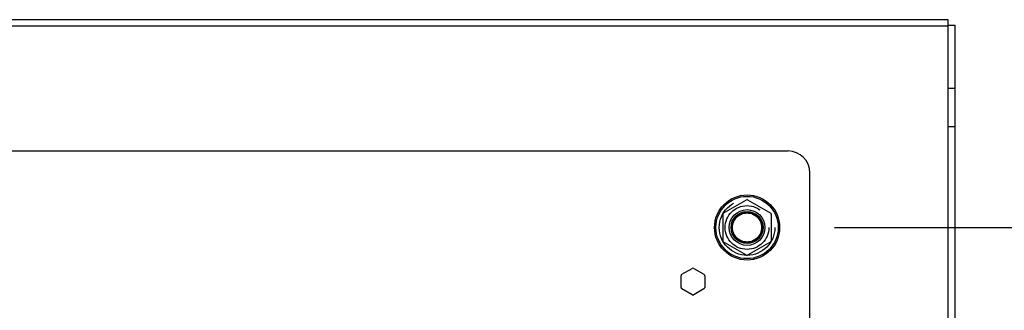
# Model space of a CAD drawing. Header units: inches. Extents: x 0 to 243, y 0 to 157.
# Tile 25 of 27: x 201.48 to 212.73, y 122.81 to 126.13. Entities that reach past the tile are written whole.
import ezdxf

# ---------------------------------------------------------------- set-up
doc = ezdxf.new("R2010")
doc.units = ezdxf.units.IN
doc.header["$LTSCALE"] = 13.357143
doc.header["$MEASUREMENT"] = 0
doc.linetypes.add('DOT', pattern=[0.2, 0.1, -0.1])
doc.linetypes.add('HIDDEN', pattern=[0.2, 0.1, -0.1])
doc.layers.get('0').update_dxf_attribs({"linetype": 'CONTINUOUS'})
for name, color, linetype in [('DEFAULT_2', 8, 'HIDDEN'), ('DIMENSIONS', 7, 'CONTINUOUS'), ('SUBPANELS', 7, 'CONTINUOUS')]:
    doc.layers.add(name, color=color, linetype=linetype)
doc.styles.get("Standard").update_dxf_attribs({"font": 'arial.ttf'})
doc.dimstyles.new('DIMSTYLE_1', dxfattribs={"dimtxt": 1.071429, "dimasz": 1.428571, "dimexe": 0.09, "dimexo": 0.07, "dimgap": 0.0375, "dimtad": 0, "dimtih": 1, "dimtoh": 1, "dimzin": 4, "dimdsep": 46, "dimtxsty": 'Standard', "dimblk": '_FILLED', "dimblk1": '_FILLED', "dimblk2": '_FILLED', "dimcen": 0.09, "dimazin": 1, "dimtfac": 1, "dimtdec": 3, "dimtofl": 0, "dimtmove": 0, "dimatfit": 3, "dimldrblk": '_FILLED', "dimfxl": 0, "dimtolj": 1, "dimtzin": 4, "dimarcsym": 0})

# ---------------------------------------------------------------- blocks, each defined once
blk = doc.blocks.new('_FILLED')
at = {"color": 0, "linetype": 'ByBlock'}
blk.add_solid([(0, 0), (-1, 0.2), (-1, -0.2)], dxfattribs=at)
blk = doc.blocks.new('*D26')
at = {"layer": 'DIMENSIONS', "color": 2, "linetype": 'Continuous'}
for p, q in [((210.791, 123.755), (216.29, 123.755)), ((215.004, 123.755), (215.004, 115.201)), ((215.004, 104.505), (215.004, 113.059)), ((210.791, 104.505), (216.29, 104.505))]:
    blk.add_line(p, q, dxfattribs=at)
at = {"layer": 'DIMENSIONS', "color": 2, "linetype": 'Continuous', "xscale": 1.4285714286, "yscale": 1.4285714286, "zscale": 1.4285714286}
for p, rotation in [((215.004, 123.755), 90), ((215.004, 104.505), 270)]:
    blk.add_blockref('_FILLED', p, dxfattribs=dict(at, rotation=rotation))
at = {"layer": 'DIMENSIONS', "color": 2, "linetype": 'Continuous', "insert": (215.004, 114.666), "char_height": 1.0714, "width": 3.74403, "attachment_point": 2, "line_spacing_factor": 0.9}
blk.add_mtext('19.25', dxfattribs=at)

msp = doc.modelspace()

# ---------------------------------------------------------------- linework, layer by layer
at = {"color": 7, "linetype": 'Continuous'}
for p, q in [((212.091, 126.13), (195.241, 126.13)), ((212.091, 126.055), (195.241, 126.055)), ((212.091, 102.13), (212.091, 126.13)), ((212.091, 126.067), (212.166, 126.067)), ((212.166, 126.067), (212.166, 102.193)), ((209.518, 123.918), (209.786, 124.073)), ((209.796, 124.073), (210.063, 123.918)), ((209.513, 123.909), (209.513, 123.601)), ((210.068, 123.909), (210.068, 123.601)), ((209.786, 123.438), (209.518, 123.592)), ((210.063, 123.592), (209.796, 123.438))]:
    msp.add_line(p, q, dxfattribs=at)
for radius in [0.372, 0.356, 0.204, 0.183, 0.183]:
    msp.add_circle((209.791, 123.755), radius, dxfattribs=at)
for centre, start, end in [((209.791, 124.064), 60, 119.9873), ((209.523, 123.909), 120.0108, 179.9876), ((210.058, 123.909), 0.0113, 59.988), ((209.523, 123.601), 180.0113, 240), ((210.058, 123.601), 300, 360), ((209.791, 123.446), 240.0117, 300)]:
    msp.add_arc(centre, 0.01, start, end, dxfattribs=at)
at = {"layer": 'DEFAULT_2', "color": 8, "linetype": 'HIDDEN'}
for p, q in [((212.091, 125.349), (212.166, 125.349)), ((212.091, 124.911), (212.166, 124.911))]:
    msp.add_line(p, q, dxfattribs=at)
for radius in [0.318, 0.166]:
    msp.add_circle((209.791, 123.755), radius, dxfattribs=at)
at = {"layer": 'DEFAULT_2', "color": 8, "linetype": 'DOT'}
msp.add_circle((209.791, 123.755), 0.17, dxfattribs=at)
at = {"layer": 'SUBPANELS', "color": 3, "linetype": 'Continuous'}
for p, q in [((197.072, 124.63), (210.26, 124.63)), ((210.51, 122.634), (210.51, 124.38)), ((209.047, 123.22), (209.162, 123.286)), ((209.182, 123.286), (209.297, 123.22)), ((209.037, 123.07), (209.037, 123.203)), ((209.307, 123.203), (209.307, 123.07)), ((209.162, 122.986), (209.047, 123.053)), ((209.297, 123.053), (209.182, 122.986))]:
    msp.add_line(p, q, dxfattribs=at)
at = {"layer": 'SUBPANELS', "color": 8, "linetype": 'HIDDEN'}
msp.add_circle((209.791, 123.755), 0.25, dxfattribs=at)
at = {"layer": 'SUBPANELS', "color": 3, "linetype": 'Continuous'}
for centre, radius, start, end in [((210.26, 124.38), 0.25, 0, 90), ((209.057, 123.203), 0.02, 120, 180), ((209.172, 123.269), 0.02, 60, 120), ((209.287, 123.203), 0.02, 0, 60), ((209.057, 123.07), 0.02, 180, 240), ((209.287, 123.07), 0.02, 300, 360), ((209.172, 123.004), 0.02, 240, 300)]:
    msp.add_arc(centre, radius, start, end, dxfattribs=at)

# ---------------------------------------------------------------- dimensions: what is measured, and where the dimension line sits
at = {"layer": 'DIMENSIONS', "color": 2, "linetype": 'Continuous'}
dim = msp.add_linear_dim(base=(215.004, 104.505), p1=(210.721, 123.755), p2=(210.721, 104.505), angle=270, dimstyle='DIMSTYLE_1', dxfattribs=at)
dim.commit()
dim.dimension.update_dxf_attribs({"geometry": '*D26', "text_midpoint": (215.053, 114.124), "dimtype": 160})

doc.saveas('drawing.dxf')
